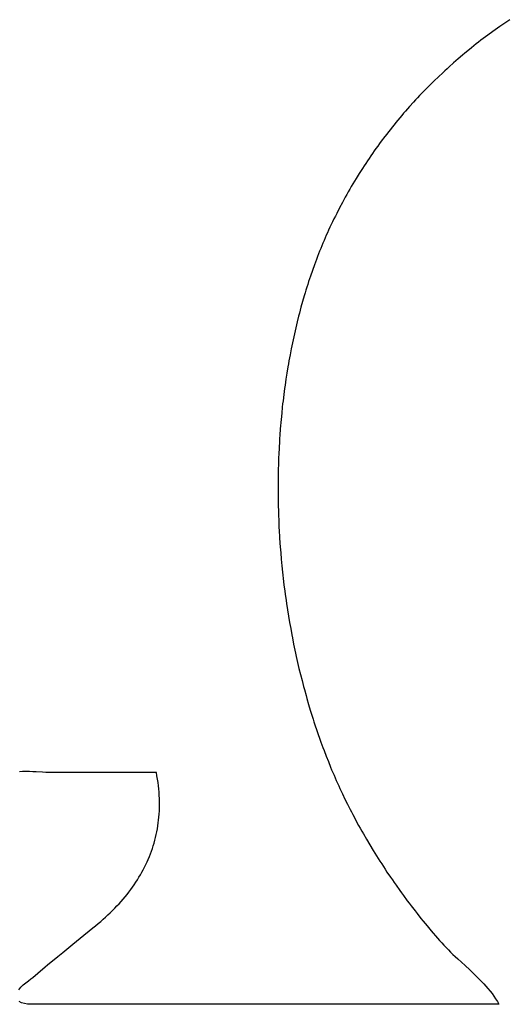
# Model space of a CAD drawing. Header units: inches. Extents: x 0 to 16, y 0 to 10.
# Tile 18 of 27: x 13.9861 to 14.0522, y 1.423 to 1.5568. Entities that reach past the tile are written whole.
import ezdxf

# ---------------------------------------------------------------- set-up
doc = ezdxf.new("R2010")
doc.units = ezdxf.units.IN
doc.header["$LTSCALE"] = 0.935
doc.header["$MEASUREMENT"] = 0
doc.layers.get('0').update_dxf_attribs({"linetype": 'CONTINUOUS'})

msp = doc.modelspace()

# ---------------------------------------------------------------- linework, layer by layer
at = {"color": 2, "linetype": 'CONTINUOUS'}
for p, q in [((14.05203, 1.55631), (14.05137, 1.55585)), ((14.05269, 1.55676), (14.05203, 1.55631)), ((14.05039, 1.55516), (14.04974, 1.55468)), ((14.05071, 1.55539), (14.05039, 1.55516)), ((14.05137, 1.55585), (14.05071, 1.55539)), ((14.04815, 1.55346), (14.04783, 1.55321)), ((14.04847, 1.55371), (14.04815, 1.55346)), ((14.04878, 1.55396), (14.04847, 1.55371)), ((14.04942, 1.55444), (14.04878, 1.55396)), ((14.04974, 1.55468), (14.04942, 1.55444)), ((14.04659, 1.5522), (14.04628, 1.55195)), ((14.04721, 1.55271), (14.04659, 1.5522)), ((14.04752, 1.55296), (14.04721, 1.55271)), ((14.04783, 1.55321), (14.04752, 1.55296)), ((14.04507, 1.5509), (14.04447, 1.55037)), ((14.04537, 1.55116), (14.04507, 1.5509)), ((14.04567, 1.55143), (14.04537, 1.55116)), ((14.04628, 1.55195), (14.04567, 1.55143)), ((14.04358, 1.54955), (14.04299, 1.549)), ((14.04387, 1.54983), (14.04358, 1.54955)), ((14.04417, 1.5501), (14.04387, 1.54983)), ((14.04447, 1.55037), (14.04417, 1.5501)), ((14.04213, 1.54816), (14.04184, 1.54788)), ((14.04241, 1.54845), (14.04213, 1.54816)), ((14.04299, 1.549), (14.04241, 1.54845)), ((14.04099, 1.54702), (14.04044, 1.54644)), ((14.04127, 1.54731), (14.04099, 1.54702)), ((14.04156, 1.5476), (14.04127, 1.54731)), ((14.04184, 1.54788), (14.04156, 1.5476)), ((14.03961, 1.54556), (14.03907, 1.54496)), ((14.03989, 1.54585), (14.03961, 1.54556)), ((14.04016, 1.54615), (14.03989, 1.54585)), ((14.04044, 1.54644), (14.04016, 1.54615)), ((14.03854, 1.54435), (14.03827, 1.54405)), ((14.0388, 1.54465), (14.03854, 1.54435)), ((14.03907, 1.54496), (14.0388, 1.54465)), ((14.03723, 1.54281), (14.03698, 1.54249)), ((14.03749, 1.54312), (14.03723, 1.54281)), ((14.03775, 1.54343), (14.03749, 1.54312)), ((14.03801, 1.54374), (14.03775, 1.54343)), ((14.03827, 1.54405), (14.03801, 1.54374)), ((14.03622, 1.54154), (14.03597, 1.54122)), ((14.03647, 1.54186), (14.03622, 1.54154)), ((14.03672, 1.54218), (14.03647, 1.54186)), ((14.03698, 1.54249), (14.03672, 1.54218)), ((14.03523, 1.54025), (14.03499, 1.53992)), ((14.03572, 1.5409), (14.03523, 1.54025)), ((14.03597, 1.54122), (14.03572, 1.5409)), ((14.03428, 1.53893), (14.03404, 1.5386)), ((14.03451, 1.53926), (14.03428, 1.53893)), ((14.03475, 1.53959), (14.03451, 1.53926)), ((14.03499, 1.53992), (14.03475, 1.53959)), ((14.03335, 1.53758), (14.03312, 1.53724)), ((14.03358, 1.53792), (14.03335, 1.53758)), ((14.03381, 1.53826), (14.03358, 1.53792)), ((14.03404, 1.5386), (14.03381, 1.53826)), ((14.03267, 1.53656), (14.03223, 1.53586)), ((14.0329, 1.5369), (14.03267, 1.53656)), ((14.03312, 1.53724), (14.0329, 1.5369)), ((14.03158, 1.53481), (14.03137, 1.53445)), ((14.0318, 1.53516), (14.03158, 1.53481)), ((14.03223, 1.53586), (14.0318, 1.53516)), ((14.03075, 1.53338), (14.03055, 1.53302)), ((14.03096, 1.53374), (14.03075, 1.53338)), ((14.03116, 1.5341), (14.03096, 1.53374)), ((14.03137, 1.53445), (14.03116, 1.5341)), ((14.03014, 1.53229), (14.02995, 1.53193)), ((14.03034, 1.53266), (14.03014, 1.53229)), ((14.03055, 1.53302), (14.03034, 1.53266)), ((14.02956, 1.53119), (14.02918, 1.53044)), ((14.02995, 1.53193), (14.02956, 1.53119)), ((14.0288, 1.52969), (14.02862, 1.52931)), ((14.02899, 1.53007), (14.0288, 1.52969)), ((14.02918, 1.53044), (14.02899, 1.53007)), ((14.02808, 1.52817), (14.02792, 1.52782)), ((14.02826, 1.52855), (14.02808, 1.52817)), ((14.02844, 1.52894), (14.02826, 1.52855)), ((14.02862, 1.52931), (14.02844, 1.52894)), ((14.02745, 1.52674), (14.0273, 1.52638)), ((14.02761, 1.5271), (14.02745, 1.52674)), ((14.02776, 1.52746), (14.02761, 1.5271)), ((14.02792, 1.52782), (14.02776, 1.52746)), ((14.027, 1.52566), (14.02685, 1.52529)), ((14.02715, 1.52602), (14.027, 1.52566)), ((14.0273, 1.52638), (14.02715, 1.52602)), ((14.02642, 1.52419), (14.02628, 1.52381)), ((14.02656, 1.52456), (14.02642, 1.52419)), ((14.02685, 1.52529), (14.02656, 1.52456)), ((14.02588, 1.52269), (14.02562, 1.52193)), ((14.02615, 1.52344), (14.02588, 1.52269)), ((14.02628, 1.52381), (14.02615, 1.52344)), ((14.02549, 1.52155), (14.02536, 1.52117)), ((14.02562, 1.52193), (14.02549, 1.52155)), ((14.025, 1.52002), (14.02488, 1.51963)), ((14.02512, 1.5204), (14.025, 1.52002)), ((14.02524, 1.52079), (14.02512, 1.5204)), ((14.02536, 1.52117), (14.02524, 1.52079)), ((14.02476, 1.51924), (14.02453, 1.51846)), ((14.02488, 1.51963), (14.02476, 1.51924)), ((14.02432, 1.51768), (14.02421, 1.51728)), ((14.02453, 1.51846), (14.02432, 1.51768)), ((14.024, 1.51649), (14.0238, 1.51569)), ((14.0241, 1.51689), (14.024, 1.51649)), ((14.02421, 1.51728), (14.0241, 1.51689)), ((14.0237, 1.51529), (14.02351, 1.51449)), ((14.0238, 1.51569), (14.0237, 1.51529)), ((14.02333, 1.51368), (14.02325, 1.51328)), ((14.02351, 1.51449), (14.02333, 1.51368)), ((14.02299, 1.51205), (14.02283, 1.51123)), ((14.02308, 1.51246), (14.02299, 1.51205)), ((14.02316, 1.51287), (14.02308, 1.51246)), ((14.02325, 1.51328), (14.02316, 1.51287)), ((14.02283, 1.51123), (14.02268, 1.51041)), ((14.02254, 1.50958), (14.0224, 1.50875)), ((14.02261, 1.51), (14.02254, 1.50958)), ((14.02268, 1.51041), (14.02261, 1.51)), ((14.0224, 1.50875), (14.02227, 1.50792)), ((14.02209, 1.50666), (14.02204, 1.50624)), ((14.02215, 1.50708), (14.02209, 1.50666)), ((14.02227, 1.50792), (14.02215, 1.50708)), ((14.02198, 1.50582), (14.02188, 1.50498)), ((14.02204, 1.50624), (14.02198, 1.50582)), ((14.02178, 1.50413), (14.0217, 1.50329)), ((14.02183, 1.50456), (14.02178, 1.50413)), ((14.02188, 1.50498), (14.02183, 1.50456)), ((14.0217, 1.50329), (14.02161, 1.50243)), ((14.02154, 1.50158), (14.02151, 1.50115)), ((14.02158, 1.50201), (14.02154, 1.50158)), ((14.02161, 1.50243), (14.02158, 1.50201)), ((14.02144, 1.5003), (14.02141, 1.49987)), ((14.02151, 1.50115), (14.02144, 1.5003)), ((14.02139, 1.49944), (14.02134, 1.49858)), ((14.02141, 1.49987), (14.02139, 1.49944)), ((14.02128, 1.49729), (14.02125, 1.49643)), ((14.0213, 1.49772), (14.02128, 1.49729)), ((14.02134, 1.49858), (14.0213, 1.49772)), ((14.02125, 1.49643), (14.02123, 1.49556)), ((14.02122, 1.49513), (14.0212, 1.49426)), ((14.02123, 1.49556), (14.02122, 1.49513)), ((14.0212, 1.49426), (14.0212, 1.49383)), ((14.0212, 1.49383), (14.0212, 1.49297)), ((14.0212, 1.49297), (14.0212, 1.4921)), ((14.0212, 1.4921), (14.02121, 1.49123)), ((14.02121, 1.49123), (14.02122, 1.4908)), ((14.02122, 1.4908), (14.02125, 1.48993)), ((14.02125, 1.48993), (14.02126, 1.4895)), ((14.02126, 1.4895), (14.02129, 1.48863)), ((14.02129, 1.48863), (14.02131, 1.48819)), ((14.02131, 1.48819), (14.02133, 1.48776)), ((14.02133, 1.48776), (14.02136, 1.48733)), ((14.02136, 1.48733), (14.02141, 1.48646)), ((14.02141, 1.48646), (14.02146, 1.48559)), ((14.02146, 1.48559), (14.02153, 1.48473)), ((14.02153, 1.48473), (14.02156, 1.48429)), ((14.02156, 1.48429), (14.02164, 1.48343)), ((14.02164, 1.48343), (14.02168, 1.483)), ((14.02168, 1.483), (14.02172, 1.48256)), ((14.02172, 1.48256), (14.02181, 1.4817)), ((14.02181, 1.4817), (14.02186, 1.48127)), ((14.02186, 1.48127), (14.02191, 1.48084)), ((14.02191, 1.48084), (14.02201, 1.47998)), ((14.02201, 1.47998), (14.02212, 1.47912)), ((14.02212, 1.47912), (14.02218, 1.47869)), ((14.02218, 1.47869), (14.02229, 1.47784)), ((14.02229, 1.47784), (14.02236, 1.47741)), ((14.02236, 1.47741), (14.02249, 1.47656)), ((14.02249, 1.47656), (14.02262, 1.47571)), ((14.02262, 1.47571), (14.02277, 1.47486)), ((14.02277, 1.47486), (14.02284, 1.47444)), ((14.02284, 1.47444), (14.02292, 1.47401)), ((14.02292, 1.47401), (14.02307, 1.47317)), ((14.02307, 1.47317), (14.02315, 1.47275)), ((14.02315, 1.47275), (14.02332, 1.47191)), ((14.02332, 1.47191), (14.02349, 1.47108)), ((14.02349, 1.47108), (14.02358, 1.47066)), ((14.02358, 1.47066), (14.02367, 1.47024)), ((14.02367, 1.47024), (14.02386, 1.46941)), ((14.02386, 1.46941), (14.02405, 1.46859)), ((14.02405, 1.46859), (14.02425, 1.46777)), ((14.02425, 1.46777), (14.02446, 1.46695)), ((14.02446, 1.46695), (14.02467, 1.46613)), ((14.02467, 1.46613), (14.02478, 1.46572)), ((14.02478, 1.46572), (14.02501, 1.46492)), ((14.02501, 1.46492), (14.02512, 1.46451)), ((14.02512, 1.46451), (14.02535, 1.46371)), ((14.02535, 1.46371), (14.02559, 1.46291)), ((14.02559, 1.46291), (14.02571, 1.46251)), ((14.02571, 1.46251), (14.02596, 1.46172)), ((14.02596, 1.46172), (14.02609, 1.46133)), ((14.02609, 1.46133), (14.02622, 1.46094)), ((14.02622, 1.46094), (14.02648, 1.46015)), ((14.02648, 1.46015), (14.02661, 1.45976)), ((14.02661, 1.45976), (14.02689, 1.45899)), ((14.02689, 1.45899), (14.02702, 1.4586)), ((14.02702, 1.4586), (14.0273, 1.45784)), ((14.0273, 1.45784), (14.02745, 1.45746)), ((14.02745, 1.45746), (14.02774, 1.4567)), ((14.02774, 1.4567), (14.02804, 1.45595)), ((14.02804, 1.45595), (14.02834, 1.4552)), ((13.98648, 1.45458), (13.98604, 1.45455)), ((13.98694, 1.45459), (13.98648, 1.45458)), ((13.9874, 1.45459), (13.98694, 1.45459)), ((13.98786, 1.45457), (13.9874, 1.45459)), ((13.98832, 1.45455), (13.98786, 1.45457)), ((13.98921, 1.4545), (13.98832, 1.45455)), ((13.98964, 1.45448), (13.98921, 1.4545)), ((13.99005, 1.45447), (13.98964, 1.45448)), ((13.99045, 1.45446), (13.99005, 1.45447)), ((14.00467, 1.45446), (13.99045, 1.45446)), ((14.00475, 1.454), (14.00467, 1.45446)), ((14.02834, 1.4552), (14.02849, 1.45483)), ((14.02849, 1.45483), (14.02881, 1.45409)), ((14.00483, 1.45355), (14.00475, 1.454)), ((14.00489, 1.4531), (14.00483, 1.45355)), ((14.00494, 1.45266), (14.00489, 1.4531)), ((14.02881, 1.45409), (14.02896, 1.45372)), ((14.02896, 1.45372), (14.02912, 1.45336)), ((14.02912, 1.45336), (14.02929, 1.453)), ((14.00499, 1.45222), (14.00494, 1.45266)), ((14.00503, 1.45178), (14.00499, 1.45222)), ((14.00505, 1.45135), (14.00503, 1.45178)), ((14.02929, 1.453), (14.02945, 1.45263)), ((14.02945, 1.45263), (14.02961, 1.45227)), ((14.02961, 1.45227), (14.02995, 1.45156)), ((14.00507, 1.45092), (14.00505, 1.45135)), ((14.00508, 1.45049), (14.00507, 1.45092)), ((14.00509, 1.45007), (14.00508, 1.45049)), ((14.02995, 1.45156), (14.03029, 1.45085)), ((14.03029, 1.45085), (14.03064, 1.45015)), ((14.00504, 1.44882), (14.00507, 1.44923)), ((14.00507, 1.44923), (14.00508, 1.44965)), ((14.00508, 1.44965), (14.00509, 1.45007)), ((14.03064, 1.45015), (14.03081, 1.4498)), ((14.03081, 1.4498), (14.03099, 1.44945)), ((14.03099, 1.44945), (14.03117, 1.44911)), ((14.03117, 1.44911), (14.03135, 1.44877)), ((14.00492, 1.4476), (14.00497, 1.448)), ((14.00497, 1.448), (14.00501, 1.44841)), ((14.00501, 1.44841), (14.00504, 1.44882)), ((14.03135, 1.44877), (14.03153, 1.44843)), ((14.03153, 1.44843), (14.03174, 1.44804)), ((14.03174, 1.44804), (14.03216, 1.44727)), ((14.00465, 1.44602), (14.00473, 1.44641)), ((14.00473, 1.44641), (14.0048, 1.44681)), ((14.0048, 1.44681), (14.00487, 1.4472)), ((14.00487, 1.4472), (14.00492, 1.4476)), ((14.03216, 1.44727), (14.03237, 1.44689)), ((14.03237, 1.44689), (14.03259, 1.44651)), ((14.03259, 1.44651), (14.03281, 1.44613)), ((14.00436, 1.44488), (14.00447, 1.44526)), ((14.00447, 1.44526), (14.00456, 1.44564)), ((14.00456, 1.44564), (14.00465, 1.44602)), ((14.03281, 1.44613), (14.03324, 1.44538)), ((14.03324, 1.44538), (14.03369, 1.44463)), ((14.00387, 1.44339), (14.004, 1.44376)), ((14.004, 1.44376), (14.00413, 1.44413)), ((14.00413, 1.44413), (14.00425, 1.4445)), ((14.00425, 1.4445), (14.00436, 1.44488)), ((14.03369, 1.44463), (14.03414, 1.44388)), ((14.03414, 1.44388), (14.03437, 1.44351)), ((14.00341, 1.44231), (14.00357, 1.44266)), ((14.00357, 1.44266), (14.00372, 1.44303)), ((14.00372, 1.44303), (14.00387, 1.44339)), ((14.03437, 1.44351), (14.0346, 1.44314)), ((14.0346, 1.44314), (14.03506, 1.4424)), ((14.03506, 1.4424), (14.0353, 1.44204)), ((14.0027, 1.4409), (14.00289, 1.44125)), ((14.00289, 1.44125), (14.00307, 1.4416)), ((14.00307, 1.4416), (14.00325, 1.44195)), ((14.00325, 1.44195), (14.00341, 1.44231)), ((14.0353, 1.44204), (14.03553, 1.44167)), ((14.03553, 1.44167), (14.03577, 1.44131)), ((14.03577, 1.44131), (14.03601, 1.44094)), ((14.00187, 1.43954), (14.00209, 1.43988)), ((14.00209, 1.43988), (14.0023, 1.44022)), ((14.0023, 1.44022), (14.00251, 1.44056)), ((14.00251, 1.44056), (14.0027, 1.4409)), ((14.03601, 1.44094), (14.0365, 1.44022)), ((14.0365, 1.44022), (14.03674, 1.43986)), ((14.03674, 1.43986), (14.03699, 1.43951)), ((14.00093, 1.43822), (14.00118, 1.43855)), ((14.00118, 1.43855), (14.00142, 1.43888)), ((14.00142, 1.43888), (14.00165, 1.43921)), ((14.00165, 1.43921), (14.00187, 1.43954)), ((14.03699, 1.43951), (14.03724, 1.43915)), ((14.03724, 1.43915), (14.03774, 1.43844)), ((14.03774, 1.43844), (14.03799, 1.43809)), ((13.99987, 1.43695), (14.00015, 1.43726)), ((14.00015, 1.43726), (14.00042, 1.43758)), ((14.00042, 1.43758), (14.00068, 1.4379)), ((14.00068, 1.4379), (14.00093, 1.43822)), ((14.03799, 1.43809), (14.03825, 1.43773)), ((14.03825, 1.43773), (14.03877, 1.43703)), ((14.03877, 1.43703), (14.03903, 1.43669)), ((13.9984, 1.4354), (13.99871, 1.43571)), ((13.99871, 1.43571), (13.99901, 1.43601)), ((13.99901, 1.43601), (13.9993, 1.43632)), ((13.9993, 1.43632), (13.99959, 1.43663)), ((13.99959, 1.43663), (13.99987, 1.43695)), ((14.03903, 1.43669), (14.03929, 1.43634)), ((14.03929, 1.43634), (14.03982, 1.43565)), ((13.9971, 1.43421), (13.99743, 1.43451)), ((13.99743, 1.43451), (13.99776, 1.4348)), ((13.99776, 1.4348), (13.99808, 1.4351)), ((13.99808, 1.4351), (13.9984, 1.4354)), ((14.03982, 1.43565), (14.04009, 1.43531)), ((14.04009, 1.43531), (14.04063, 1.43462)), ((14.04063, 1.43462), (14.04091, 1.43428)), ((13.99433, 1.43196), (13.99605, 1.43334)), ((13.99605, 1.43334), (13.99641, 1.43363)), ((13.99641, 1.43363), (13.99675, 1.43392)), ((13.99675, 1.43392), (13.9971, 1.43421)), ((14.04091, 1.43428), (14.04146, 1.43361)), ((14.04146, 1.43361), (14.04202, 1.43294)), ((13.9933, 1.43112), (13.99433, 1.43196)), ((14.04202, 1.43294), (14.0423, 1.43261)), ((14.0423, 1.43261), (14.04259, 1.43227)), ((14.04259, 1.43227), (14.04287, 1.43194)), ((14.04287, 1.43194), (14.04316, 1.43161)), ((13.99193, 1.43001), (13.9933, 1.43112)), ((14.04316, 1.43161), (14.04345, 1.4313)), ((14.04345, 1.4313), (14.04374, 1.43098)), ((14.04374, 1.43098), (14.04404, 1.43067)), ((14.04404, 1.43067), (14.04435, 1.43036)), ((14.04435, 1.43036), (14.04466, 1.43006)), ((13.98989, 1.42833), (13.99125, 1.42945)), ((13.99125, 1.42945), (13.99193, 1.43001)), ((14.04466, 1.43006), (14.04498, 1.42975)), ((14.04498, 1.42975), (14.0453, 1.42945)), ((14.0453, 1.42945), (14.04563, 1.42915)), ((14.04563, 1.42915), (14.04662, 1.42824)), ((13.98854, 1.4272), (13.98955, 1.42805)), ((13.98955, 1.42805), (13.98989, 1.42833)), ((14.04662, 1.42824), (14.04728, 1.42763)), ((13.98729, 1.42617), (13.9876, 1.42642)), ((13.9876, 1.42642), (13.98786, 1.42662)), ((13.98786, 1.42662), (13.98854, 1.4272)), ((14.04728, 1.42763), (14.0476, 1.42732)), ((14.0476, 1.42732), (14.04792, 1.42701)), ((14.04792, 1.42701), (14.04824, 1.4267)), ((14.04824, 1.4267), (14.04856, 1.42639)), ((14.04856, 1.42639), (14.04886, 1.42607)), ((13.98595, 1.42493), (13.98624, 1.42527)), ((13.98624, 1.42527), (13.98658, 1.4256)), ((13.98658, 1.4256), (13.98694, 1.4259)), ((13.98694, 1.4259), (13.98729, 1.42617)), ((14.04886, 1.42607), (14.04917, 1.42575)), ((14.04917, 1.42575), (14.04946, 1.42542)), ((14.04946, 1.42542), (14.04974, 1.42509)), ((14.04974, 1.42509), (14.05002, 1.42476)), ((14.05002, 1.42476), (14.05029, 1.42442)), ((14.05029, 1.42442), (14.05054, 1.42407)), ((14.05054, 1.42407), (14.05078, 1.42372)), ((14.05078, 1.42372), (14.05101, 1.42336)), ((13.98633, 1.42316), (13.986, 1.42333)), ((13.98673, 1.42305), (13.98633, 1.42316)), ((13.98717, 1.42299), (13.98673, 1.42305)), ((13.98762, 1.42296), (13.98717, 1.42299)), ((13.98807, 1.42296), (13.98762, 1.42296)), ((13.98849, 1.42297), (13.98807, 1.42296)), ((13.98886, 1.42299), (13.98849, 1.42297)), ((13.98916, 1.42299), (13.98886, 1.42299)), ((14.05123, 1.42299), (13.98916, 1.42299)), ((14.05101, 1.42336), (14.05123, 1.42299))]:
    msp.add_line(p, q, dxfattribs=at)

doc.saveas('drawing.dxf')
